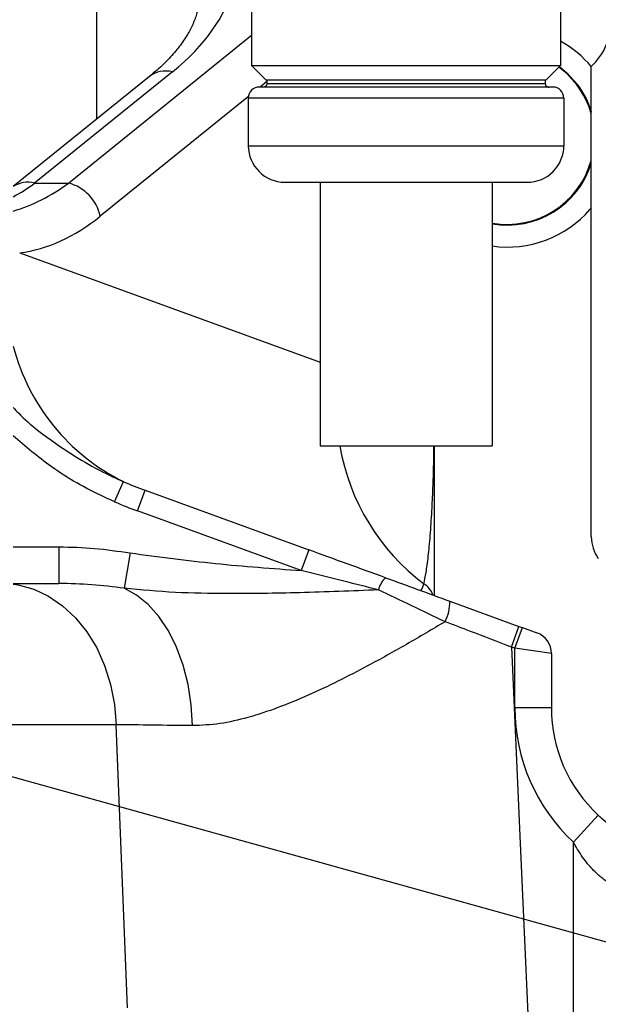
# Model space of a CAD drawing. Header units: millimetres. Extents: x -1 to 10933, y 0 to 7722.
# Tile 64 of 122: x 3791 to 3870, y 6306 to 6440. Entities that reach past the tile are written whole.
import ezdxf

# ---------------------------------------------------------------- set-up
doc = ezdxf.new("R2010")
doc.units = ezdxf.units.MM
doc.header["$LTSCALE"] = 13
doc.header["$PDSIZE"] = -1
doc.dimstyles.new('efort-st-1', dxfattribs={"dimtxt": 100, "dimasz": 100, "dimexe": 1.25, "dimexo": 0.625, "dimtad": 1, "dimdec": 0, "dimdsep": 46, "dimtxsty": 'Standard', "dimcen": 2.5, "dimclrd": 3, "dimclre": 3, "dimadec": 0, "dimazin": 0, "dimtfac": 1, "dimtmove": 0, "dimatfit": 3, "dimfxl": 1, "dimarcsym": 0})

# ---------------------------------------------------------------- blocks, each defined once
blk = doc.blocks.new('*D156')
at = {"color": 3, "lineweight": -2}
for p, q in [((353.46, 7293.88), (782.52, 7174.38)), ((3953.81, 6291.1), (878.85, 7147.54))]:
    blk.add_line(p, q, dxfattribs=at)
at = {"color": 3}
blk.add_solid([(778.05, 7158.32), (786.99, 7190.43), (878.85, 7147.54)], dxfattribs=at)
at = {"layer": 'Defpoints', "color": 0}
for p in [(878.85, 7147.54), (3953.81, 6291.1)]:
    blk.add_point(p, dxfattribs=at)
at = {"color": 0, "insert": (533.41, 7296.31), "char_height": 100, "attachment_point": 5, "rotation": 344.4363}
blk.add_mtext('R3192', dxfattribs=at)

msp = doc.modelspace()

# ---------------------------------------------------------------- linework, layer by layer
at = {"color": 8, "linetype": 'Continuous', "lineweight": 25}
for p, q in [((3801.72, 6426.53), (3801.72, 6444.16)), ((3797.86, 6417.79), (3822.87, 6437.99)), ((3824.96, 6431.65), (3824.03, 6430.9)), ((3822.43, 6429.61), (3802.19, 6413.26)), ((3791.2, 6408.26), (3832.22, 6393.33)), ((3790.31, 6368.1), (3796.55, 6368.1)), ((3804.36, 6343.8), (3762.31, 6343.8)), ((3805.92, 6305.1), (3804.36, 6343.8))]:
    msp.add_line(p, q, dxfattribs=at)
at = {"color": 7, "linetype": 'Continuous', "lineweight": 25}
for p, q in [((3822.87, 6442.85), (3822.87, 6433.85)), ((3865.06, 6442.85), (3865.06, 6433.85)), ((3822.87, 6433.85), (3865.06, 6433.85)), ((3822.87, 6433.85), (3824.82, 6431.9)), ((3865.06, 6433.85), (3863.11, 6431.9)), ((3869.26, 6369.45), (3869.26, 6433.72)), ((3808.91, 6432.34), (3790.31, 6417.32)), ((3812.05, 6432.98), (3793.24, 6417.79)), ((3864.01, 6430.9), (3823.92, 6430.9)), ((3824.82, 6431.9), (3863.11, 6431.9)), ((3824.96, 6431.9), (3824.96, 6431.4)), ((3824.96, 6431.4), (3862.97, 6431.4)), ((3862.97, 6431.9), (3862.97, 6431.4)), ((3822.42, 6429.4), (3822.42, 6422.9)), ((3865.51, 6429.4), (3822.42, 6429.4)), ((3865.51, 6429.4), (3865.51, 6422.9)), ((3822.42, 6422.9), (3865.51, 6422.9)), ((3793.24, 6417.79), (3797.86, 6417.79)), ((3827.42, 6417.9), (3860.51, 6417.9)), ((3832.22, 6417.9), (3832.22, 6381.9)), ((3855.71, 6417.9), (3855.71, 6381.9)), ((3869.26, 6414.39), (3869.1, 6414.21)), ((3804.16, 6374.25), (3805.37, 6377)), ((3807.29, 6373), (3808.31, 6375.82)), ((3808.31, 6375.82), (3830.67, 6367.68)), ((3829.65, 6364.86), (3807.29, 6373)), ((3796.55, 6368.1), (3796.55, 6363.1)), ((3830.67, 6367.68), (3829.65, 6364.86)), ((3806.27, 6367.26), (3805.47, 6362.43)), ((3849.94, 6360.67), (3859.38, 6357.23)), ((3858.35, 6354.41), (3859.38, 6357.23)), ((3858.81, 6354.25), (3859.84, 6357.07)), ((3859.38, 6357.23), (3859.84, 6357.07)), ((3859.84, 6357.07), (3861.84, 6356.34)), ((3858.81, 6354.25), (3858.35, 6354.41)), ((3858.81, 6346.1), (3858.81, 6354.25)), ((3863.81, 6353.52), (3858.81, 6354.25)), ((3863.81, 6353.52), (3863.81, 6346.1)), ((3863.81, 6346.1), (3858.81, 6346.1)), ((3870.21, 6331.44), (3866.81, 6327.77)), ((3866.81, 6288.1), (3866.81, 6327.77))]:
    msp.add_line(p, q, dxfattribs=at)
at = {"color": 8, "linetype": 'Continuous', "lineweight": 25, "flags": 128}
for points in [[(3867.3, 6431.2), (3865.92, 6432.74), (3864.84, 6433.63)], [(3790.31, 6363.01), (3790.99, 6362.91), (3793.11, 6362.33), (3795.15, 6361.37), (3797.06, 6360.06), (3798.81, 6358.42), (3800.37, 6356.49), (3801.71, 6354.29), (3802.79, 6351.87), (3803.61, 6349.28), (3804.13, 6346.58), (3804.36, 6343.8)]]:
    msp.add_lwpolyline(points, dxfattribs=at)
at = {"color": 7, "linetype": 'Continuous', "lineweight": 25, "flags": 128}
for points in [[(3864.91, 6433.7), (3865.98, 6432.81), (3867.38, 6431.26)], [(3814.8, 6343.67), (3814.62, 6346.5), (3814.19, 6349.27), (3813.52, 6351.91), (3812.62, 6354.37), (3811.51, 6356.6), (3810.21, 6358.56), (3808.75, 6360.21), (3807.16, 6361.5), (3805.47, 6362.43)], [(3858.35, 6354.41), (3859.51, 6328.6), (3861.19, 6291.1)]]:
    msp.add_lwpolyline(points, dxfattribs=at)
at = {"color": 7, "linetype": 'Continuous', "lineweight": 25}
for centre, radius, start, end in [((3863.26, 6440.09), 8.75, 313.2918, 46.7082), ((3857.78, 6424.05), 15, 39.9148, 60.9835), ((3823.92, 6429.4), 1.5, 90, 180), ((3864.01, 6429.4), 1.5, 0, 90), ((3857.78, 6424.05), 12, 16.747, 36.8973), ((3827.42, 6422.9), 5, 180, 270), ((3860.51, 6422.9), 5, 270, 0), ((3857.78, 6424.05), 12, 260.0471, 342.9415), ((3796.4, 6412.06), 5.91, 11.7046, 75.6913), ((3857.78, 6424.05), 15, 262.0522, 319), ((3874.26, 6369.45), 5, 180, 216.0666), ((3843.69, 6361.3), 3.63, 134.8412, 165.3956), ((3843.67, 6360.64), 6.28, 333.7875, 0.272), ((3860.81, 6353.52), 3, 0, 70), ((3883.81, 6346.1), 25, 180, 227.1564), ((3883.81, 6346.1), 20, 180, 227.1564)]:
    msp.add_arc(centre, radius, start, end, dxfattribs=at)
at = {"color": 8, "linetype": 'Continuous', "lineweight": 25}
for centre, radius, start, end in [((3811.13, 6429.45), 3.65, 75.4641, 127.6275), ((3857.78, 6424.05), 11.9, 15.412, 36.8973), ((3857.78, 6424.05), 11.9, 259.9626, 344.588), ((3792.32, 6414.22), 3.68, 75.6004, 123.1766), ((3818.14, 6402.77), 28.76, 194.6301, 243.6354), ((3864.49, 6386.96), 30, 189.8272, 232.8564), ((3844.84, 6360.51), 2.97, 19.9961, 58.7546)]:
    msp.add_arc(centre, radius, start, end, dxfattribs=at)
for centre, major_axis, ratio, start_param, end_param in [((3755.76, 6448.14), (65, 0), 0.466308, 5.759587, 6.170828), ((3779.82, 6463.1), (0, 50), 0.635085, 3.47828, 3.577925), ((3784.44, 6463.1), (0, 50), 0.635085, 3.327571, 3.577925)]:
    msp.add_ellipse(centre, major_axis=major_axis, ratio=ratio, start_param=start_param, end_param=end_param, dxfattribs=at)
at = {"color": 7, "linetype": 'Continuous', "lineweight": 25}
for centre, major_axis, ratio, start_param, end_param in [((3788.77, 6463.1), (0, 55), 0.57735, 3.218155, 3.577925), ((3820.28, 6408.71), (39.51, -14.38), 0.832477, 4.636913, 4.712389), ((3820.28, 6408.71), (41.91, -15.25), 0.852031, 4.636913, 4.712389), ((3844.81, 6399.78), (-1.09, 37.63), 0.063128, 3.116536, 3.358698)]:
    msp.add_ellipse(centre, major_axis=major_axis, ratio=ratio, start_param=start_param, end_param=end_param, dxfattribs=at)
for points, knots in [([(3815.72, 6443.62), (3815.73, 6443.34), (3815.75, 6442.5), (3815.47, 6441.17), (3814.93, 6439.59), (3814.13, 6438.05), (3813.06, 6436.46), (3811.67, 6434.84), (3810.26, 6433.46), (3809.27, 6432.64), (3808.91, 6432.34)], [0, 0, 0, 0, 0.081109, 0.246761, 0.386051, 0.518705, 0.658846, 0.793873, 0.925629, 1, 1, 1, 1]), ([(3824.96, 6431.4), (3824.95, 6431.33), (3824.93, 6431.18), (3824.8, 6431.01), (3824.63, 6430.92), (3824.52, 6430.91), (3824.46, 6430.9)], [0, 0, 0, 0, 0.279559, 0.560225, 0.779278, 1, 1, 1, 1]), ([(3862.97, 6431.4), (3862.98, 6431.33), (3862.99, 6431.18), (3863.13, 6431.01), (3863.3, 6430.92), (3863.41, 6430.91), (3863.47, 6430.9)], [0, 0, 0, 0, 0.279559, 0.560225, 0.779278, 1, 1, 1, 1]), ([(3847.81, 6381.89), (3847.81, 6380.72), (3847.81, 6377.01), (3847.81, 6372.4), (3847.81, 6367.98), (3847.81, 6364.82), (3847.81, 6362.59), (3847.81, 6361.73), (3847.81, 6361.44)], [0, 0, 0, 0, 0.123302, 0.39116, 0.563895, 0.736605, 0.912546, 1, 1, 1, 1]), ([(3796.55, 6368.1), (3798.17, 6368.06), (3801.43, 6367.99), (3804.66, 6367.5), (3806.27, 6367.26)], [0, 0, 0, 0, 0.498216, 1, 1, 1, 1]), ([(3841.13, 6363.88), (3839.39, 6364.51), (3835.92, 6365.77), (3832.42, 6367.05), (3830.67, 6367.68)], [0, 0, 0, 0, 0.499091, 1, 1, 1, 1]), ([(3806.27, 6367.26), (3810.15, 6366.75), (3817.92, 6365.71), (3825.73, 6365.14), (3829.65, 6364.86)], [0, 0, 0, 0, 0.499359, 1, 1, 1, 1]), ([(3840.17, 6362.22), (3838.61, 6362.61), (3835.1, 6363.49), (3831.59, 6364.37), (3829.65, 6364.86)], [0, 0, 0, 0, 0.447591, 1, 1, 1, 1]), ([(3841.13, 6363.88), (3842.59, 6363.35), (3845.53, 6362.28), (3848.46, 6361.21), (3849.94, 6360.67)], [0, 0, 0, 0, 0.496436, 1, 1, 1, 1]), ([(3790.31, 6363.1), (3791.05, 6363.1), (3793.01, 6363.1), (3795.19, 6363.1), (3796.55, 6363.1)], [0, 0, 0, 0, 0.374436, 1, 1, 1, 1]), ([(3805.47, 6362.43), (3803.99, 6362.62), (3801.03, 6363), (3798.05, 6363.07), (3796.55, 6363.1)], [0, 0, 0, 0, 0.498814, 1, 1, 1, 1]), ([(3840.17, 6362.22), (3836.59, 6362.07), (3829.68, 6361.79), (3820.44, 6361.67), (3812.43, 6361.78), (3807.79, 6362.22), (3805.47, 6362.43)], [0, 0, 0, 0, 0.308179, 0.594339, 0.796756, 1, 1, 1, 1]), ([(3849.3, 6357.87), (3849.29, 6357.87), (3847.79, 6358.59), (3844.73, 6360.06), (3841.7, 6361.49), (3840.17, 6362.22)], [0, 0, 0, 0, 0.002134, 0.496789, 1, 1, 1, 1]), ([(3849.3, 6357.87), (3847.54, 6356.83), (3844, 6354.74), (3839.12, 6352.02), (3834.64, 6349.7), (3830.55, 6347.77), (3826.45, 6346.07), (3822.43, 6344.75), (3818.51, 6343.83), (3816.04, 6343.72), (3814.8, 6343.67)], [0, 0, 0, 0, 0.150532, 0.301925, 0.417934, 0.53392, 0.653106, 0.772226, 0.885122, 1, 1, 1, 1]), ([(3858.35, 6354.41), (3856.48, 6355.13), (3853.46, 6356.28), (3850.45, 6357.43), (3849.3, 6357.87)], [0, 0, 0, 0, 0.618159, 1, 1, 1, 1]), ([(3814.8, 6343.67), (3812.93, 6343.69), (3809.17, 6343.74), (3805.97, 6343.78), (3804.36, 6343.8)], [0, 0, 0, 0, 0.497216, 1, 1, 1, 1]), ([(3870.21, 6331.44), (3870.34, 6331.32), (3871.18, 6330.56), (3872.81, 6329.33), (3874.99, 6328.11), (3876.77, 6327.36), (3877.98, 6326.97), (3878.13, 6326.93), (3878.21, 6326.9)], [0, 0, 0, 0, 0.035885, 0.222044, 0.400228, 0.588201, 0.790098, 1, 1, 1, 1]), ([(3871.81, 6322.1), (3871.76, 6322.13), (3871.65, 6322.19), (3870.83, 6322.73), (3869.68, 6323.73), (3868.32, 6325.29), (3867.38, 6326.73), (3866.89, 6327.62), (3866.81, 6327.77)], [0, 0, 0, 0, 0.157989, 0.321379, 0.498002, 0.700216, 0.948737, 1, 1, 1, 1])]:
    msp.add_open_spline(points, degree=3, knots=knots, dxfattribs=at)
at = {"color": 8, "linetype": 'Continuous', "lineweight": 25}
for points, knots in [([(3790.31, 6387.13), (3790.56, 6386.87), (3792.38, 6384.91), (3795.72, 6382.43), (3800.09, 6379.6), (3803.11, 6378.01), (3804.9, 6377.21), (3805.37, 6377)], [0, 0, 0, 0, 0.059442, 0.439735, 0.677963, 0.916187, 1, 1, 1, 1]), ([(3804.16, 6374.25), (3803.67, 6374.48), (3800.66, 6375.83), (3795.8, 6378.55), (3792.01, 6381.8), (3790.31, 6383.25)], [0, 0, 0, 0, 0.097829, 0.596894, 1, 1, 1, 1]), ([(3846.38, 6363.05), (3846.49, 6363.52), (3846.7, 6364.45), (3847, 6366.73), (3847.27, 6369.56), (3847.48, 6372.72), (3847.65, 6376.45), (3847.75, 6379.43), (3847.77, 6381.52), (3847.77, 6381.89)], [0, 0, 0, 0, 0.159695, 0.319419, 0.482011, 0.644626, 0.77584, 0.960133, 1, 1, 1, 1])]:
    msp.add_open_spline(points, degree=3, knots=knots, dxfattribs=at)
at = {"color": 7, "linetype": 'Continuous', "lineweight": 25}
msp.add_open_spline([(3832.22, 6381.89), (3832.26, 6381.89), (3832.35, 6381.89), (3833.05, 6381.89), (3834.13, 6381.89), (3835.61, 6381.89), (3837.4, 6381.89), (3839.44, 6381.89), (3841.66, 6381.89), (3843.96, 6381.89), (3846.27, 6381.89), (3848.49, 6381.89), (3850.53, 6381.89), (3852.32, 6381.89), (3853.79, 6381.89), (3854.88, 6381.89), (3855.58, 6381.89), (3855.67, 6381.89), (3855.71, 6381.89)], degree=3, dxfattribs=at)

# ---------------------------------------------------------------- dimensions: what is measured, and where the dimension line sits
at = {"color": 0}
dim = msp.add_radius_dim(center=(3953.81, 6291.1), mpoint=(878.85, 7147.54), dimstyle='efort-st-1', dxfattribs=at)
dim.commit()
dim.dimension.update_dxf_attribs({"geometry": '*D156', "text_midpoint": (754.09, 7182.29), "dimtype": 164})

doc.saveas('drawing.dxf')
